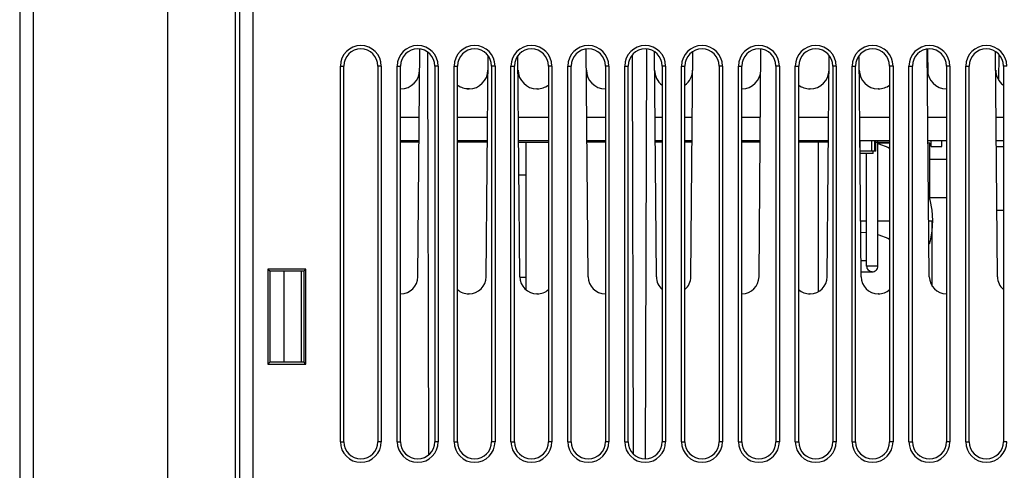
# Model space of a CAD drawing. Header units: millimetres. Extents: x -131 to 719, y -272 to 510.
# Tile 10 of 102: x 134 to 221, y -156 to -116. Entities that reach past the tile are written whole.
import ezdxf

# ---------------------------------------------------------------- set-up
doc = ezdxf.new("R2010")
doc.units = ezdxf.units.MM
doc.header["$LTSCALE"] = 23.1
doc.layers.get('0').update_dxf_attribs({"linetype": 'CONTINUOUS'})

msp = doc.modelspace()

# ---------------------------------------------------------------- linework, layer by layer
at = {"color": 7}
for p, q in [((133.926, -108.453), (133.926, -253.771)), ((135.126, -253.823), (135.126, -108.453)), ((146.926, -108.453), (146.926, -254.305)), ((152.892, -163.453), (152.892, -108.453)), ((153.259, -108.453), (153.259, -252.733)), ((154.458, -252.733), (154.458, -108.453)), ((168.939, -138.966), (169.113, -118.966)), ((169.792, -119.231), (169.885, -154.604)), ((183.913, -138.966), (183.738, -118.966)), ((187.793, -119.473), (187.885, -154.531)), ((188.966, -154.951), (189.06, -118.96)), ((189.913, -138.966), (189.74, -119.194)), ((192.939, -138.966), (193.111, -119.194)), ((198.939, -138.966), (199.113, -118.966)), ((213.913, -138.966), (213.738, -118.966)), ((213.821, -121.25), (213.781, -118.961)), ((219.913, -138.966), (219.74, -119.194)), ((220.023, -121.699), (220.062, -119.477)), ((174.939, -138.966), (175.108, -119.531)), ((177.913, -138.966), (177.743, -119.531)), ((204.939, -138.966), (205.108, -119.531)), ((207.913, -138.966), (207.743, -119.531)), ((162.126, -153.453), (162.126, -120.453)), ((162.126, -120.453), (162.426, -120.453)), ((162.426, -153.453), (162.426, -120.453)), ((165.426, -120.453), (165.426, -153.453)), ((165.726, -120.453), (165.426, -120.453)), ((165.726, -120.453), (165.726, -153.453)), ((167.126, -153.453), (167.126, -120.453)), ((167.126, -120.453), (167.426, -120.453)), ((167.426, -153.453), (167.426, -120.453)), ((170.426, -120.453), (170.426, -153.453)), ((170.726, -120.453), (170.426, -120.453)), ((170.726, -120.453), (170.726, -153.453)), ((172.126, -153.453), (172.126, -120.453)), ((172.126, -120.453), (172.426, -120.453)), ((172.426, -153.453), (172.426, -120.453)), ((175.426, -120.453), (175.426, -153.453)), ((175.726, -120.453), (175.426, -120.453)), ((175.726, -120.453), (175.726, -153.453)), ((177.126, -153.453), (177.126, -120.453)), ((177.126, -120.453), (177.426, -120.453)), ((177.426, -153.453), (177.426, -120.453)), ((180.426, -120.453), (180.426, -153.453)), ((180.726, -120.453), (180.426, -120.453)), ((180.726, -120.453), (180.726, -153.453)), ((182.126, -153.453), (182.126, -120.453)), ((182.126, -120.453), (182.426, -120.453)), ((182.426, -153.453), (182.426, -120.453)), ((185.426, -120.453), (185.426, -153.453)), ((185.726, -120.453), (185.426, -120.453)), ((185.726, -120.453), (185.726, -153.453)), ((187.126, -153.453), (187.126, -120.453)), ((187.126, -120.453), (187.426, -120.453)), ((187.426, -153.453), (187.426, -120.453)), ((190.426, -120.453), (190.426, -153.453)), ((190.726, -120.453), (190.426, -120.453)), ((190.726, -120.453), (190.726, -153.453)), ((192.126, -153.453), (192.126, -120.453)), ((192.126, -120.453), (192.426, -120.453)), ((192.426, -153.453), (192.426, -120.453)), ((195.426, -120.453), (195.426, -153.453)), ((195.726, -120.453), (195.426, -120.453)), ((195.726, -120.453), (195.726, -153.453)), ((197.126, -153.453), (197.126, -120.453)), ((197.126, -120.453), (197.426, -120.453)), ((197.426, -153.453), (197.426, -120.453)), ((200.426, -120.453), (200.426, -153.453)), ((200.726, -120.453), (200.426, -120.453)), ((200.726, -120.453), (200.726, -153.453)), ((202.126, -153.453), (202.126, -120.453)), ((202.126, -120.453), (202.426, -120.453)), ((202.426, -153.453), (202.426, -120.453)), ((205.426, -120.453), (205.426, -153.453)), ((205.726, -120.453), (205.426, -120.453)), ((205.726, -120.453), (205.726, -153.453)), ((207.126, -153.453), (207.126, -120.453)), ((207.126, -120.453), (207.426, -120.453)), ((207.426, -153.453), (207.426, -120.453)), ((210.426, -120.453), (210.426, -153.453)), ((210.726, -120.453), (210.426, -120.453)), ((210.726, -120.453), (210.726, -153.453)), ((212.126, -153.453), (212.126, -120.453)), ((212.126, -120.453), (212.426, -120.453)), ((212.426, -153.453), (212.426, -120.453)), ((215.426, -120.453), (215.426, -153.453)), ((215.726, -120.453), (215.426, -120.453)), ((215.726, -120.453), (215.726, -153.453)), ((217.126, -153.453), (217.126, -120.453)), ((217.126, -120.453), (217.426, -120.453)), ((217.426, -153.453), (217.426, -120.453)), ((220.426, -120.453), (220.426, -153.453)), ((220.726, -120.453), (220.426, -120.453)), ((173.172, -122.433), (173.476, -122.433)), ((173.44, -122.453), (173.411, -122.453)), ((173.476, -122.453), (173.476, -122.433)), ((179.44, -122.453), (179.411, -122.453)), ((203.44, -122.453), (203.411, -122.453)), ((209.44, -122.453), (209.411, -122.453)), ((167.426, -124.953), (169.061, -124.953)), ((172.426, -124.953), (175.061, -124.953)), ((177.791, -124.953), (180.426, -124.953)), ((183.791, -124.953), (185.426, -124.953)), ((189.791, -124.953), (190.426, -124.953)), ((192.426, -124.953), (193.061, -124.953)), ((197.426, -124.953), (199.061, -124.953)), ((202.426, -124.953), (205.061, -124.953)), ((207.791, -124.953), (210.426, -124.953)), ((213.791, -124.953), (215.426, -124.953)), ((219.791, -124.953), (220.426, -124.953)), ((169.043, -127.033), (167.426, -127.033)), ((169.042, -127.133), (167.426, -127.133)), ((168.089, -127.033), (168.089, -127.133)), ((168.975, -127.133), (168.975, -127.033)), ((175.043, -127.033), (172.426, -127.033)), ((175.042, -127.133), (172.426, -127.133)), ((172.75, -127.133), (172.75, -127.033)), ((173.475, -127.133), (173.475, -127.033)), ((174.138, -127.033), (174.138, -127.133)), ((180.426, -127.033), (177.809, -127.033)), ((177.81, -127.133), (180.426, -127.133)), ((178.475, -140.123), (178.475, -127.133)), ((185.426, -127.033), (183.809, -127.033)), ((185.426, -127.133), (183.81, -127.133)), ((184.388, -127.133), (184.388, -127.033)), ((190.426, -127.033), (189.809, -127.033)), ((190.426, -127.133), (189.81, -127.133)), ((190.076, -127.133), (190.076, -127.033)), ((193.043, -127.033), (192.426, -127.033)), ((193.042, -127.133), (192.426, -127.133)), ((192.747, -127.133), (192.747, -127.033)), ((192.984, -127.133), (192.984, -127.033)), ((199.043, -127.033), (197.426, -127.033)), ((199.042, -127.133), (197.426, -127.133)), ((197.875, -127.133), (197.875, -127.033)), ((198.175, -127.133), (198.175, -127.033)), ((205.043, -127.033), (202.426, -127.033)), ((205.042, -127.133), (202.426, -127.133)), ((204.176, -140.257), (204.176, -127.133)), ((210.426, -127.033), (207.809, -127.033)), ((207.847, -127.933), (207.847, -127.033)), ((208.863, -127.933), (208.863, -127.033)), ((209.117, -127.923), (209.117, -127.043)), ((209.205, -127.933), (209.205, -127.033)), ((209.205, -127.133), (210.426, -127.133)), ((209.384, -138.033), (209.384, -127.033)), ((210.426, -127.233), (209.384, -127.233)), ((215.426, -127.033), (213.809, -127.033)), ((213.955, -127.233), (213.81, -127.233)), ((213.955, -132.176), (213.955, -127.233)), ((214.07, -127.533), (214.07, -127.033)), ((215.02, -127.533), (215.02, -127.033)), ((220.426, -127.033), (219.809, -127.033)), ((209.117, -127.923), (207.816, -127.923)), ((207.847, -127.933), (207.817, -127.933)), ((208.975, -128.133), (207.818, -128.133)), ((208.384, -138.033), (208.384, -128.133)), ((209.205, -127.933), (208.863, -127.933)), ((208.975, -128.133), (208.975, -127.933)), ((214.07, -127.533), (215.02, -127.533)), ((219.813, -127.533), (220.426, -127.533)), ((213.955, -128.633), (215.426, -128.633)), ((178.475, -130.033), (177.835, -130.033)), ((215.426, -132.033), (213.955, -132.033)), ((220.426, -133.133), (219.862, -133.133)), ((220.419, -133.143), (220.248, -133.143)), ((207.87, -134.033), (208.384, -134.033)), ((209.384, -134.033), (210.426, -134.033)), ((213.87, -134.033), (214.172, -134.033)), ((214.172, -139.792), (214.172, -134.033)), ((207.879, -135.036), (208.384, -135.074)), ((207.9, -137.533), (208.384, -137.533)), ((155.751, -138.278), (155.751, -146.628)), ((155.751, -138.278), (155.938, -138.465)), ((159.101, -138.278), (155.751, -138.278)), ((155.942, -146.437), (155.938, -138.465)), ((158.912, -138.465), (155.94, -138.465)), ((157.176, -146.437), (157.176, -138.465)), ((158.676, -138.465), (158.676, -146.437)), ((158.914, -138.465), (158.91, -146.437)), ((159.101, -138.278), (158.914, -138.465)), ((159.101, -146.628), (159.101, -138.278)), ((207.909, -138.533), (208.884, -138.533)), ((208.431, -138.033), (208.439, -137.939)), ((209.384, -138.033), (208.431, -138.033)), ((178.475, -139.033), (177.913, -139.033)), ((173.439, -140.453), (173.413, -140.453)), ((179.439, -140.453), (179.413, -140.453)), ((203.439, -140.453), (203.413, -140.453)), ((209.439, -140.453), (209.413, -140.453)), ((155.751, -146.628), (155.942, -146.437)), ((155.751, -146.628), (159.101, -146.628)), ((155.94, -146.437), (158.912, -146.437)), ((159.101, -146.628), (158.91, -146.437)), ((162.126, -153.453), (162.426, -153.453)), ((165.726, -153.453), (165.426, -153.453)), ((167.126, -153.453), (167.426, -153.453)), ((170.726, -153.453), (170.426, -153.453)), ((172.126, -153.453), (172.426, -153.453)), ((175.726, -153.453), (175.426, -153.453)), ((177.126, -153.453), (177.426, -153.453)), ((180.726, -153.453), (180.426, -153.453)), ((182.126, -153.453), (182.426, -153.453)), ((185.726, -153.453), (185.426, -153.453)), ((187.126, -153.453), (187.426, -153.453)), ((190.726, -153.453), (190.426, -153.453)), ((192.126, -153.453), (192.426, -153.453)), ((195.726, -153.453), (195.426, -153.453)), ((197.126, -153.453), (197.426, -153.453)), ((200.726, -153.453), (200.426, -153.453)), ((202.126, -153.453), (202.426, -153.453)), ((205.726, -153.453), (205.426, -153.453)), ((207.126, -153.453), (207.426, -153.453)), ((210.726, -153.453), (210.426, -153.453)), ((212.126, -153.453), (212.426, -153.453)), ((215.726, -153.453), (215.426, -153.453)), ((217.126, -153.453), (217.426, -153.453)), ((220.726, -153.453), (220.426, -153.453))]:
    msp.add_line(p, q, dxfattribs=at)
for points in [[(209.384, -127.251), (209.486, -127.273), (210.273, -127.57), (210.426, -127.653)], [(213.851, -131.841), (213.964, -132.204), (214.126, -133.097), (214.184, -134.006)], [(214.184, -134.006), (214.133, -134.914), (213.977, -135.807), (213.888, -136.101)], [(209.384, -135.251), (209.486, -135.273), (210.273, -135.569), (210.426, -135.653)], [(208.884, -138.533), (208.793, -138.523), (208.705, -138.493), (208.625, -138.443), (208.556, -138.378), (208.502, -138.303), (208.463, -138.219), (208.439, -138.128), (208.431, -138.033)]]:
    msp.add_lwpolyline(points, dxfattribs=at)
for centre, radius, start, end in [((163.926, -120.453), 1.8, 0, 180), ((163.926, -120.453), 1.5, 0, 180), ((168.926, -120.453), 1.8, 0, 180), ((168.926, -120.453), 1.5, 0, 180), ((173.926, -120.453), 1.8, 0, 180), ((173.926, -120.453), 1.5, 0, 180), ((178.926, -120.453), 1.8, 0, 180), ((178.926, -120.453), 1.5, 0, 180), ((183.926, -120.453), 1.8, 0, 180), ((183.926, -120.453), 1.5, 0, 180), ((188.926, -120.453), 1.8, 0, 180), ((188.926, -120.453), 1.5, 0, 180), ((193.926, -120.453), 1.8, 0, 180), ((193.926, -120.453), 1.5, 0, 180), ((198.926, -120.453), 1.8, 0, 180), ((198.926, -120.453), 1.5, 0, 180), ((203.926, -120.453), 1.8, 0, 180), ((203.926, -120.453), 1.5, 0, 180), ((208.926, -120.453), 1.8, 0, 180), ((208.926, -120.453), 1.5, 0, 180), ((213.926, -120.453), 1.8, 0, 180), ((213.926, -120.453), 1.5, 0, 180), ((218.926, -120.453), 1.8, 0, 180), ((218.926, -120.453), 1.5, 0, 180), ((167.44, -120.796), 1.657, 270, 359.5), ((173.44, -120.796), 1.657, 270, 359.5), ((179.411, -120.796), 1.657, 180.5, 270), ((185.411, -120.796), 1.657, 180.5, 270), ((191.411, -120.796), 1.657, 180.5, 233.44044), ((191.44, -120.796), 1.657, 306.55956, 359.5), ((197.44, -120.796), 1.657, 270, 359.5), ((203.44, -120.796), 1.657, 270, 359.5), ((209.411, -120.796), 1.657, 180.5, 270), ((215.411, -120.796), 1.657, 180.5, 270), ((221.411, -120.796), 1.657, 180.5, 233.44044), ((173.411, -120.796), 1.657, 233.44044, 270), ((179.44, -120.796), 1.657, 270, 306.55956), ((203.411, -120.796), 1.657, 233.44044, 270), ((209.44, -120.796), 1.657, 270, 306.55956), ((208.884, -138.033), 0.5, 270, 0.11154), ((167.439, -138.953), 1.5, 270, 359.5), ((173.439, -138.953), 1.5, 270, 359.5), ((179.413, -138.953), 1.5, 180.5, 270), ((185.413, -138.953), 1.5, 180.5, 270), ((191.413, -138.953), 1.5, 180.5, 228.78541), ((191.439, -138.953), 1.5, 311.21459, 359.5), ((197.439, -138.953), 1.5, 270, 359.5), ((203.439, -138.953), 1.5, 270, 359.5), ((209.413, -138.953), 1.5, 180.5, 270), ((215.413, -138.953), 1.5, 180.5, 270), ((221.413, -138.953), 1.5, 180.5, 228.78541), ((173.413, -138.953), 1.5, 228.78541, 270), ((179.439, -138.953), 1.5, 270, 311.21459), ((203.413, -138.953), 1.5, 228.78541, 270), ((209.439, -138.953), 1.5, 270, 311.21459), ((163.926, -153.453), 1.8, 180, 360), ((163.926, -153.453), 1.5, 180, 360), ((168.926, -153.453), 1.8, 180, 360), ((168.926, -153.453), 1.5, 180, 360), ((173.926, -153.453), 1.8, 180, 360), ((173.926, -153.453), 1.5, 180, 360), ((178.926, -153.453), 1.8, 180, 360), ((178.926, -153.453), 1.5, 180, 360), ((183.926, -153.453), 1.8, 180, 360), ((183.926, -153.453), 1.5, 180, 360), ((188.926, -153.453), 1.8, 180, 360), ((188.926, -153.453), 1.5, 180, 360), ((193.926, -153.453), 1.8, 180, 360), ((193.926, -153.453), 1.5, 180, 360), ((198.926, -153.453), 1.8, 180, 360), ((198.926, -153.453), 1.5, 180, 360), ((203.926, -153.453), 1.8, 180, 360), ((203.926, -153.453), 1.5, 180, 360), ((208.926, -153.453), 1.8, 180, 360), ((208.926, -153.453), 1.5, 180, 360), ((213.926, -153.453), 1.8, 180, 360), ((213.926, -153.453), 1.5, 180, 360), ((218.926, -153.453), 1.8, 180, 360), ((218.926, -153.453), 1.5, 180, 360)]:
    msp.add_arc(centre, radius, start, end, dxfattribs=at)

doc.saveas('drawing.dxf')
